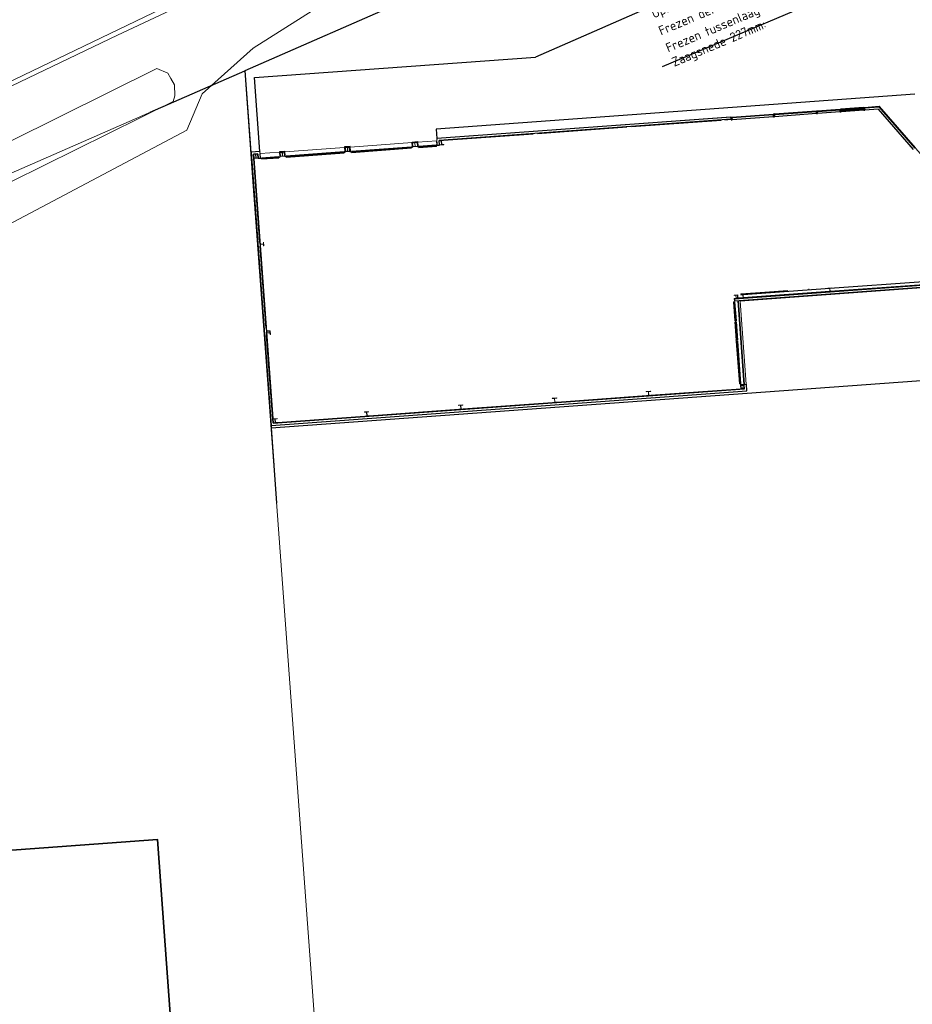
# Model space of a CAD drawing. Header units: millimetres. Extents: x 162876 to 168130, y 402614 to 405602.
# Tile 35 of 256: x 164443 to 164492, y 403354 to 403407. Entities that reach past the tile are written whole.
import ezdxf
from ezdxf import colors
from ezdxf.entities.mleader import LeaderData, LeaderLine
from ezdxf.math import Vec2, Vec3

# ---------------------------------------------------------------- set-up
doc = ezdxf.new("R2010")
doc.units = ezdxf.units.MM
doc.linetypes.add('X-CA190022.004-UO-BGT_Ondergrond nieuwbouw Pater vd Elsenlaan_v1.0$0$la_gestippeld 1_5x-1_5', pattern=[3, 1.5, -1.5])
for name, color, linetype, lineweight in [('X-CA190022.004-UO-BGT_Ondergrond nieuwbouw Pater vd Elsenlaan_v1.0$0$A--L$8--_Hulplijnen', 1, 'Continuous', 18), ('X-CA190022.004-UO-BGT_Ondergrond nieuwbouw Pater vd Elsenlaan_v1.0$0$A--L21--_Buitenwanden', 3, 'Continuous', 18), ('X-CA190022.004-UO-BGT_Ondergrond nieuwbouw Pater vd Elsenlaan_v1.0$0$A--L22--_Binnenwanden', 2, 'Continuous', 18), ('X-CA190022.004-UO-BGT_Ondergrond nieuwbouw Pater vd Elsenlaan_v1.0$0$A--L23--_Vloeren', 4, 'Continuous', 25), ('X-CA190022.004-UO-BGT_Ondergrond nieuwbouw Pater vd Elsenlaan_v1.0$0$A--L24--_Trappen en hellingen', 1, 'Continuous', 25), ('X-CA190022.004-UO-BGT_Ondergrond nieuwbouw Pater vd Elsenlaan_v1.0$0$A--L28--_Hoofddraagkonstrukties', 3, 'Continuous', 35), ('X-CA190022.004-UO-BGT_Ondergrond nieuwbouw Pater vd Elsenlaan_v1.0$0$A--L31--_Buitenwandopeningen', 1, 'Continuous', 25), ('X-CA190022.004-UO-BGT_Ondergrond nieuwbouw Pater vd Elsenlaan_v1.0$0$GE_601_PNDgrondvlakpand_Vlak_MV_GEM', 34, 'Continuous', 0), ('X-CA190022.004-UO-BGT_Ondergrond$0$GE_401_OTDErf_Vlak_GEM', 253, 'Continuous', 9), ('X-CA190022.004-UO-BGT_Ondergrond$0$GE_421_OTDHalfverhard_gravel_Vlak_GEM', 253, 'Continuous', 9), ('X-CA190022.004-UO-BGT_Ondergrond$0$GE_504_WTDWaterloop_sloot_Vlak_GEM', 253, 'Continuous', 9), ('X-CA190022.004-UO-BGT_Ondergrond$0$GE_541_OWTOever_slootkant_Vlak_GEM', 253, 'Continuous', 9), ('X-CA190022.004-UO-BGT_Ondergrond$0$GE_601_PNDgrondvlakpand_Vlak_MV_GEM', 34, 'Continuous', 35), ('X-CA190022.004-UO-KAD_Percelen$0$B-WE-KG-GRENS_PERCEEL-GV', 150, 'Continuous', 9), ('X-CA190022.004-UO-OPB_Opbreek_v0.1$0$X-XX-AL-T25- LEADER ASFALT', 7, 'Continuous', 25)]:
    doc.layers.add(name, color=color, linetype=linetype, lineweight=lineweight)
doc.styles.add('X-CA190022.004-UO-OPB_Opbreek_v0.1$0$NLCS-ISO-M200-T25', font='NLCS-ISO.ttf', dxfattribs={"height": 0.5})

msp = doc.modelspace()

# ---------------------------------------------------------------- hatches: boundary and pattern name
at = {"layer": 'X-CA190022.004-UO-BGT_Ondergrond nieuwbouw Pater vd Elsenlaan_v1.0$0$A--L28--_Hoofddraagkonstrukties'}
for points in [[(164464.537, 403400.452), (164464.776, 403400.47), (164464.775, 403400.487), (164464.66, 403400.479), (164464.645, 403400.684), (164464.76, 403400.692), (164464.758, 403400.709), (164464.519, 403400.692), (164464.52, 403400.675), (164464.635, 403400.683), (164464.65, 403400.478), (164464.535, 403400.469)], [(164466.212, 403400.575), (164466.211, 403400.592), (164466.096, 403400.583), (164466.081, 403400.789), (164466.196, 403400.797), (164466.195, 403400.814), (164465.955, 403400.796), (164465.957, 403400.78), (164466.071, 403400.788), (164466.086, 403400.582), (164465.972, 403400.574), (164465.973, 403400.557), (164466.194, 403400.573)], [(164457.356, 403399.929), (164457.595, 403399.947), (164457.594, 403399.964), (164457.479, 403399.955), (164457.464, 403400.161), (164457.579, 403400.169), (164457.578, 403400.186), (164457.338, 403400.169), (164457.339, 403400.152), (164457.454, 403400.16), (164457.469, 403399.954), (164457.354, 403399.946)], [(164461.126, 403400.204), (164461.124, 403400.221), (164461.01, 403400.212), (164460.995, 403400.418), (164461.109, 403400.426), (164461.108, 403400.443), (164460.869, 403400.426), (164460.87, 403400.409), (164460.985, 403400.417), (164461, 403400.212), (164460.885, 403400.203), (164460.886, 403400.186), (164461.107, 403400.203)], [(164455.919, 403399.825), (164456.159, 403399.842), (164456.158, 403399.859), (164456.043, 403399.851), (164456.028, 403400.056), (164456.143, 403400.064), (164456.141, 403400.081), (164455.902, 403400.064), (164455.903, 403400.047), (164456.018, 403400.055), (164456.033, 403399.85), (164455.918, 403399.841)], [(164456.265, 403395.077), (164456.28, 403395.078), (164456.273, 403395.173), (164456.443, 403395.186), (164456.45, 403395.091), (164456.465, 403395.092), (164456.45, 403395.291), (164456.435, 403395.29), (164456.442, 403395.195), (164456.273, 403395.182), (164456.266, 403395.278), (164456.251, 403395.277)], [(164456.799, 403390.504), (164456.784, 403390.503), (164456.791, 403390.407), (164456.622, 403390.395), (164456.615, 403390.49), (164456.6, 403390.489), (164456.614, 403390.29), (164456.629, 403390.291), (164456.622, 403390.386), (164456.792, 403390.398), (164456.799, 403390.303), (164456.814, 403390.304)], [(164482.48, 403387.362), (164482.495, 403387.363), (164482.481, 403387.563), (164482.466, 403387.562), (164482.473, 403387.466), (164482.303, 403387.454), (164482.296, 403387.549), (164482.281, 403387.548), (164482.296, 403387.349), (164482.311, 403387.35), (164482.304, 403387.445), (164482.474, 403387.457)], [(164472.324, 403386.622), (164472.342, 403386.623), (164472.341, 403386.64), (164472.226, 403386.632), (164472.211, 403386.837), (164472.326, 403386.846), (164472.325, 403386.863), (164472.086, 403386.845), (164472.087, 403386.828), (164472.201, 403386.837), (164472.216, 403386.631), (164472.102, 403386.623), (164472.103, 403386.606)], [(164477.41, 403386.993), (164477.429, 403386.994), (164477.428, 403387.011), (164477.313, 403387.003), (164477.298, 403387.208), (164477.413, 403387.216), (164477.411, 403387.233), (164477.172, 403387.216), (164477.173, 403387.199), (164477.288, 403387.207), (164477.303, 403387.002), (164477.188, 403386.993), (164477.189, 403386.976)], [(164467.237, 403386.251), (164467.256, 403386.253), (164467.255, 403386.27), (164467.14, 403386.261), (164467.125, 403386.467), (164467.24, 403386.475), (164467.238, 403386.492), (164466.999, 403386.474), (164467, 403386.458), (164467.115, 403386.466), (164467.13, 403386.26), (164467.015, 403386.252), (164467.016, 403386.235)], [(164457.184, 403385.519), (164457.203, 403385.52), (164457.201, 403385.537), (164457.087, 403385.529), (164457.072, 403385.734), (164457.186, 403385.742), (164457.185, 403385.759), (164456.946, 403385.742), (164456.947, 403385.725), (164457.062, 403385.733), (164457.077, 403385.528), (164456.962, 403385.519), (164456.963, 403385.502)], [(164462.151, 403385.881), (164462.169, 403385.882), (164462.168, 403385.899), (164462.053, 403385.89), (164462.038, 403386.096), (164462.153, 403386.104), (164462.152, 403386.121), (164461.913, 403386.104), (164461.914, 403386.087), (164462.028, 403386.095), (164462.043, 403385.89), (164461.929, 403385.881), (164461.93, 403385.864)]]:
    msp.add_hatch(color=252, dxfattribs=at).paths.add_polyline_path(points, flags=0)
at = {"layer": 'X-CA190022.004-UO-BGT_Ondergrond nieuwbouw Pater vd Elsenlaan_v1.0$0$A--L31--_Buitenwandopeningen'}
for points in [[(164465.756, 403400.501), (164465.754, 403400.531), (164464.908, 403400.47), (164464.911, 403400.44)], [(164456.381, 403399.818), (164457.227, 403399.88), (164457.225, 403399.91), (164456.379, 403399.848)]]:
    msp.add_hatch(color=252, dxfattribs=at).paths.add_polyline_path(points, flags=0)

# ---------------------------------------------------------------- linework, layer by layer
at = {"layer": 'X-CA190022.004-UO-BGT_Ondergrond nieuwbouw Pater vd Elsenlaan_v1.0$0$A--L$8--_Hulplijnen', "color": 252, "lineweight": 13}
for centre in [(164464.866, 403400.476), (164456.336, 403399.855)]:
    msp.add_arc(centre, 0.94, 0.1749, 1.1178, dxfattribs=at)
at = {"layer": 'X-CA190022.004-UO-BGT_Ondergrond nieuwbouw Pater vd Elsenlaan_v1.0$0$A--L21--_Buitenwanden', "color": 252, "lineweight": 25}
for p, q in [((164466.195, 403400.814), (164471.042, 403401.167)), ((164464.487, 403400.718), (164464.786, 403400.739)), ((164464.509, 403400.452), (164464.489, 403400.72)), ((164464.489, 403400.692), (164464.491, 403400.692)), ((164464.517, 403400.694), (164464.76, 403400.711)), ((164464.534, 403400.454), (164464.517, 403400.694)), ((164464.535, 403400.469), (164464.52, 403400.675)), ((164464.758, 403400.739), (164464.758, 403400.737)), ((164464.76, 403400.711), (164464.778, 403400.472)), ((164464.76, 403400.692), (164464.775, 403400.487)), ((164464.784, 403400.741), (164464.804, 403400.474)), ((164465.829, 403400.906), (164465.833, 403400.848)), ((164465.831, 403400.848), (164465.833, 403400.848)), ((164465.836, 403400.788), (164465.838, 403400.788)), ((164465.855, 403400.551), (164465.838, 403400.788)), ((164465.971, 403400.559), (164465.953, 403400.798)), ((164465.972, 403400.574), (164465.957, 403400.78)), ((164456.25, 403400.208), (164455.774, 403400.173)), ((164455.776, 403400.175), (164456.854, 403385.374)), ((164455.891, 403400.181), (164455.891, 403400.183)), ((164456.255, 403400.15), (164456.25, 403400.208)), ((164456.255, 403400.15), (164456.257, 403400.15)), ((164456.261, 403400.09), (164456.259, 403400.09)), ((164456.276, 403399.853), (164456.259, 403400.09)), ((164457.605, 403400.216), (164457.306, 403400.194)), ((164457.308, 403400.196), (164457.328, 403399.929)), ((164457.334, 403400.196), (164457.334, 403400.198)), ((164457.579, 403400.188), (164457.336, 403400.17)), ((164457.336, 403400.17), (164457.353, 403399.931)), ((164457.354, 403399.946), (164457.339, 403400.152)), ((164457.597, 403399.949), (164457.579, 403400.188)), ((164457.579, 403400.169), (164457.594, 403399.964)), ((164457.623, 403399.951), (164457.603, 403400.218)), ((164457.605, 403400.19), (164457.607, 403400.19)), ((164461.136, 403400.473), (164460.837, 403400.452)), ((164460.839, 403400.454), (164460.858, 403400.186)), ((164460.856, 403400.184), (164460.886, 403400.186)), ((164460.858, 403400.186), (164460.886, 403400.188)), ((164460.865, 403400.454), (164460.865, 403400.456)), ((164461.11, 403400.445), (164460.867, 403400.428)), ((164460.867, 403400.428), (164460.884, 403400.188)), ((164460.885, 403400.203), (164460.87, 403400.409)), ((164461.109, 403400.426), (164461.124, 403400.221)), ((164461.127, 403400.206), (164461.11, 403400.445)), ((164461.125, 403400.206), (164461.153, 403400.208)), ((164461.126, 403400.204), (164461.156, 403400.206)), ((164461.153, 403400.208), (164461.134, 403400.475)), ((164461.136, 403400.447), (164461.138, 403400.447)), ((164464.507, 403400.45), (164464.537, 403400.452)), ((164464.509, 403400.452), (164464.536, 403400.454)), ((164464.776, 403400.472), (164464.804, 403400.474)), ((164464.776, 403400.47), (164464.806, 403400.472)), ((164465.853, 403400.548), (164465.973, 403400.557)), ((164465.855, 403400.551), (164465.973, 403400.559)), ((164456.143, 403400.083), (164455.9, 403400.066)), ((164455.9, 403400.066), (164456.961, 403385.5)), ((164455.918, 403399.841), (164455.903, 403400.047)), ((164456.251, 403395.277), (164455.919, 403399.825)), ((164456.161, 403399.844), (164456.143, 403400.083)), ((164456.143, 403400.064), (164456.158, 403399.859)), ((164456.159, 403399.844), (164456.276, 403399.853)), ((164456.159, 403399.842), (164456.278, 403399.851)), ((164457.326, 403399.927), (164457.356, 403399.929)), ((164457.328, 403399.929), (164457.355, 403399.931)), ((164457.595, 403399.949), (164457.623, 403399.951)), ((164457.595, 403399.947), (164457.625, 403399.949)), ((164456.589, 403390.639), (164456.265, 403395.077)), ((164456.946, 403385.742), (164456.614, 403390.29)), ((164456.961, 403385.5), (164482.498, 403387.361)), ((164482.296, 403387.349), (164477.429, 403386.994)), ((164482.279, 403387.58), (164482.281, 403387.55)), ((164482.598, 403387.601), (164482.281, 403387.578)), ((164482.281, 403387.578), (164482.283, 403387.55)), ((164482.281, 403387.55), (164482.481, 403387.565)), ((164482.483, 403387.567), (164482.283, 403387.552)), ((164482.48, 403387.362), (164482.311, 403387.35)), ((164482.481, 403387.595), (164482.481, 403387.593)), ((164482.481, 403387.565), (164482.481, 403387.563)), ((164482.498, 403387.361), (164482.483, 403387.567)), ((164482.622, 403387.252), (164482.596, 403387.603)), ((164456.852, 403385.376), (164482.624, 403387.254)), ((164477.189, 403386.976), (164472.342, 403386.623)), ((164482.506, 403387.246), (164482.506, 403387.244)), ((164467.016, 403386.235), (164462.169, 403385.882)), ((164472.103, 403386.606), (164467.256, 403386.253)), ((164456.962, 403385.519), (164456.947, 403385.725)), ((164461.93, 403385.864), (164457.203, 403385.52)), ((164456.846, 403385.492), (164456.844, 403385.492))]:
    msp.add_line(p, q, dxfattribs=at)
at = {"layer": 'X-CA190022.004-UO-BGT_Ondergrond nieuwbouw Pater vd Elsenlaan_v1.0$0$A--L22--_Binnenwanden', "color": 252, "lineweight": 25}
for p, q in [((164456.589, 403390.639), (164456.6, 403390.489)), ((164456.615, 403390.49), (164456.784, 403390.503))]:
    msp.add_line(p, q, dxfattribs=at)
at = {"layer": 'X-CA190022.004-UO-BGT_Ondergrond nieuwbouw Pater vd Elsenlaan_v1.0$0$A--L23--_Vloeren', "color": 252}
for p, q in [((164465.79, 403401.42), (164465.827, 403400.907)), ((164455.753, 403400.153), (164455.775, 403400.155)), ((164456.261, 403400.092), (164456.261, 403400.09)), ((164456.466, 403390.68), (164456.454, 403390.679)), ((164456.454, 403390.679), (164456.85, 403385.244)), ((164456.85, 403385.244), (164514.268, 403389.428)), ((164456.85, 403385.244), (164457.15, 403381.164))]:
    msp.add_line(p, q, dxfattribs=at)
at = {"layer": 'X-CA190022.004-UO-BGT_Ondergrond nieuwbouw Pater vd Elsenlaan_v1.0$0$A--L28--_Hoofddraagkonstrukties', "color": 252, "lineweight": 18}
for p, q in [((164464.519, 403400.692), (164464.758, 403400.709)), ((164464.52, 403400.675), (164464.519, 403400.692)), ((164464.635, 403400.683), (164464.52, 403400.675)), ((164464.65, 403400.478), (164464.635, 403400.683)), ((164464.76, 403400.692), (164464.645, 403400.684)), ((164464.645, 403400.684), (164464.66, 403400.479)), ((164464.758, 403400.709), (164464.76, 403400.692)), ((164466.195, 403400.814), (164465.955, 403400.796)), ((164465.955, 403400.796), (164465.957, 403400.78)), ((164465.957, 403400.78), (164466.071, 403400.788)), ((164466.071, 403400.788), (164466.086, 403400.582)), ((164466.081, 403400.789), (164466.196, 403400.797)), ((164466.096, 403400.583), (164466.081, 403400.789)), ((164466.196, 403400.797), (164466.195, 403400.814)), ((164457.578, 403400.186), (164457.338, 403400.169)), ((164457.338, 403400.169), (164457.339, 403400.152)), ((164457.339, 403400.152), (164457.454, 403400.16)), ((164457.454, 403400.16), (164457.469, 403399.954)), ((164457.464, 403400.161), (164457.579, 403400.169)), ((164457.479, 403399.955), (164457.464, 403400.161)), ((164457.579, 403400.169), (164457.578, 403400.186)), ((164461.108, 403400.443), (164460.869, 403400.426)), ((164460.869, 403400.426), (164460.87, 403400.409)), ((164460.87, 403400.409), (164460.985, 403400.417)), ((164461, 403400.212), (164460.885, 403400.203)), ((164460.885, 403400.203), (164460.886, 403400.186)), ((164460.886, 403400.186), (164461.126, 403400.204)), ((164460.985, 403400.417), (164461, 403400.212)), ((164460.995, 403400.418), (164461.109, 403400.426)), ((164461.01, 403400.212), (164460.995, 403400.418)), ((164461.124, 403400.221), (164461.01, 403400.212)), ((164461.109, 403400.426), (164461.108, 403400.443)), ((164461.126, 403400.204), (164461.124, 403400.221)), ((164464.535, 403400.469), (164464.65, 403400.478)), ((164464.537, 403400.452), (164464.535, 403400.469)), ((164464.776, 403400.47), (164464.537, 403400.452)), ((164464.66, 403400.479), (164464.775, 403400.487)), ((164464.775, 403400.487), (164464.776, 403400.47)), ((164466.086, 403400.582), (164465.972, 403400.574)), ((164465.972, 403400.574), (164465.973, 403400.557)), ((164465.973, 403400.557), (164466.212, 403400.575)), ((164466.211, 403400.592), (164466.096, 403400.583)), ((164466.212, 403400.575), (164466.211, 403400.592)), ((164456.141, 403400.081), (164455.902, 403400.064)), ((164455.902, 403400.064), (164455.903, 403400.047)), ((164455.903, 403400.047), (164456.018, 403400.055)), ((164456.033, 403399.85), (164455.918, 403399.841)), ((164455.918, 403399.841), (164455.919, 403399.825)), ((164455.919, 403399.825), (164456.159, 403399.842)), ((164456.018, 403400.055), (164456.033, 403399.85)), ((164456.028, 403400.056), (164456.143, 403400.064)), ((164456.043, 403399.851), (164456.028, 403400.056)), ((164456.158, 403399.859), (164456.043, 403399.851)), ((164456.143, 403400.064), (164456.141, 403400.081)), ((164456.159, 403399.842), (164456.158, 403399.859)), ((164457.469, 403399.954), (164457.354, 403399.946)), ((164457.354, 403399.946), (164457.356, 403399.929)), ((164457.356, 403399.929), (164457.595, 403399.947)), ((164457.594, 403399.964), (164457.479, 403399.955)), ((164457.595, 403399.947), (164457.594, 403399.964)), ((164456.45, 403395.291), (164456.435, 403395.29)), ((164456.435, 403395.29), (164456.442, 403395.195)), ((164456.465, 403395.092), (164456.45, 403395.291)), ((164456.266, 403395.278), (164456.251, 403395.277)), ((164456.251, 403395.277), (164456.265, 403395.077)), ((164456.265, 403395.077), (164456.28, 403395.078)), ((164456.273, 403395.182), (164456.266, 403395.278)), ((164456.442, 403395.195), (164456.273, 403395.182)), ((164456.273, 403395.173), (164456.443, 403395.186)), ((164456.28, 403395.078), (164456.273, 403395.173)), ((164456.443, 403395.186), (164456.45, 403395.091)), ((164456.45, 403395.091), (164456.465, 403395.092)), ((164456.615, 403390.49), (164456.6, 403390.489)), ((164456.622, 403390.395), (164456.615, 403390.49)), ((164456.799, 403390.504), (164456.784, 403390.503)), ((164456.784, 403390.503), (164456.791, 403390.407)), ((164456.814, 403390.304), (164456.799, 403390.504)), ((164456.6, 403390.489), (164456.614, 403390.29)), ((164456.614, 403390.29), (164456.629, 403390.291)), ((164456.791, 403390.407), (164456.622, 403390.395)), ((164456.622, 403390.386), (164456.792, 403390.398)), ((164456.629, 403390.291), (164456.622, 403390.386)), ((164456.792, 403390.398), (164456.799, 403390.303)), ((164456.799, 403390.303), (164456.814, 403390.304)), ((164482.296, 403387.549), (164482.281, 403387.548)), ((164482.281, 403387.548), (164482.296, 403387.349)), ((164482.303, 403387.454), (164482.296, 403387.549)), ((164482.296, 403387.349), (164482.311, 403387.35)), ((164482.473, 403387.466), (164482.303, 403387.454)), ((164482.304, 403387.445), (164482.474, 403387.457)), ((164482.311, 403387.35), (164482.304, 403387.445)), ((164482.481, 403387.563), (164482.466, 403387.562)), ((164482.466, 403387.562), (164482.473, 403387.466)), ((164482.474, 403387.457), (164482.48, 403387.362)), ((164482.48, 403387.362), (164482.495, 403387.363)), ((164482.495, 403387.363), (164482.481, 403387.563)), ((164472.325, 403386.863), (164472.086, 403386.845)), ((164472.086, 403386.845), (164472.087, 403386.828)), ((164472.087, 403386.828), (164472.201, 403386.837)), ((164472.201, 403386.837), (164472.216, 403386.631)), ((164472.211, 403386.837), (164472.326, 403386.846)), ((164472.226, 403386.632), (164472.211, 403386.837)), ((164472.326, 403386.846), (164472.325, 403386.863)), ((164477.411, 403387.233), (164477.172, 403387.216)), ((164477.172, 403387.216), (164477.173, 403387.199)), ((164477.173, 403387.199), (164477.288, 403387.207)), ((164477.303, 403387.002), (164477.188, 403386.993)), ((164477.188, 403386.993), (164477.189, 403386.976)), ((164477.189, 403386.976), (164477.429, 403386.994)), ((164477.288, 403387.207), (164477.303, 403387.002)), ((164477.298, 403387.208), (164477.413, 403387.216)), ((164477.313, 403387.003), (164477.298, 403387.208)), ((164477.428, 403387.011), (164477.313, 403387.003)), ((164477.413, 403387.216), (164477.411, 403387.233)), ((164477.429, 403386.994), (164477.428, 403387.011)), ((164467.238, 403386.492), (164466.999, 403386.474)), ((164466.999, 403386.474), (164467, 403386.458)), ((164467, 403386.458), (164467.115, 403386.466)), ((164467.13, 403386.26), (164467.015, 403386.252)), ((164467.015, 403386.252), (164467.016, 403386.235)), ((164467.016, 403386.235), (164467.256, 403386.253)), ((164467.115, 403386.466), (164467.13, 403386.26)), ((164467.125, 403386.467), (164467.24, 403386.475)), ((164467.14, 403386.261), (164467.125, 403386.467)), ((164467.255, 403386.27), (164467.14, 403386.261)), ((164467.24, 403386.475), (164467.238, 403386.492)), ((164467.256, 403386.253), (164467.255, 403386.27)), ((164472.216, 403386.631), (164472.102, 403386.623)), ((164472.102, 403386.623), (164472.103, 403386.606)), ((164472.103, 403386.606), (164472.342, 403386.623)), ((164472.341, 403386.64), (164472.226, 403386.632)), ((164472.342, 403386.623), (164472.341, 403386.64)), ((164457.185, 403385.759), (164456.946, 403385.742)), ((164456.946, 403385.742), (164456.947, 403385.725)), ((164456.947, 403385.725), (164457.062, 403385.733)), ((164457.062, 403385.733), (164457.077, 403385.528)), ((164457.072, 403385.734), (164457.186, 403385.742)), ((164457.087, 403385.529), (164457.072, 403385.734)), ((164457.186, 403385.742), (164457.185, 403385.759)), ((164462.152, 403386.121), (164461.913, 403386.104)), ((164461.913, 403386.104), (164461.914, 403386.087)), ((164461.914, 403386.087), (164462.028, 403386.095)), ((164462.043, 403385.89), (164461.929, 403385.881)), ((164461.929, 403385.881), (164461.93, 403385.864)), ((164461.93, 403385.864), (164462.169, 403385.882)), ((164462.028, 403386.095), (164462.043, 403385.89)), ((164462.038, 403386.096), (164462.153, 403386.104)), ((164462.053, 403385.89), (164462.038, 403386.096)), ((164462.168, 403385.899), (164462.053, 403385.89)), ((164462.153, 403386.104), (164462.152, 403386.121)), ((164462.169, 403385.882), (164462.168, 403385.899)), ((164457.077, 403385.528), (164456.962, 403385.519)), ((164456.962, 403385.519), (164456.963, 403385.502)), ((164456.963, 403385.502), (164457.203, 403385.52)), ((164457.201, 403385.537), (164457.087, 403385.529)), ((164457.203, 403385.52), (164457.201, 403385.537))]:
    msp.add_line(p, q, dxfattribs=at)
at = {"layer": 'X-CA190022.004-UO-BGT_Ondergrond nieuwbouw Pater vd Elsenlaan_v1.0$0$A--L31--_Buitenwandopeningen', "color": 252, "lineweight": 35}
for p, q in [((164460.806, 403400.181), (164457.675, 403399.952)), ((164457.678, 403399.903), (164460.81, 403400.131)), ((164460.81, 403400.131), (164460.806, 403400.181)), ((164464.457, 403400.447), (164461.205, 403400.21)), ((164461.205, 403400.21), (164461.209, 403400.16)), ((164461.209, 403400.16), (164464.46, 403400.397)), ((164464.46, 403400.397), (164464.457, 403400.447)), ((164465.803, 403400.545), (164464.858, 403400.476)), ((164464.858, 403400.476), (164464.861, 403400.426)), ((164464.861, 403400.426), (164465.807, 403400.495)), ((164465.807, 403400.495), (164465.803, 403400.545)), ((164457.274, 403399.923), (164456.328, 403399.854)), ((164456.328, 403399.854), (164456.332, 403399.804)), ((164456.332, 403399.804), (164457.277, 403399.873)), ((164457.277, 403399.873), (164457.274, 403399.923)), ((164457.675, 403399.952), (164457.678, 403399.903)), ((164482.233, 403387.625), (164482.283, 403387.628))]:
    msp.add_line(p, q, dxfattribs=at)
at = {"layer": 'X-CA190022.004-UO-BGT_Ondergrond nieuwbouw Pater vd Elsenlaan_v1.0$0$A--L31--_Buitenwandopeningen', "color": 252}
for p, q in [((164464.908, 403400.47), (164465.754, 403400.531)), ((164464.908, 403400.47), (164464.911, 403400.44)), ((164465.756, 403400.501), (164464.911, 403400.44)), ((164465.754, 403400.531), (164465.756, 403400.501)), ((164456.379, 403399.848), (164457.225, 403399.91)), ((164456.381, 403399.818), (164456.379, 403399.848)), ((164457.227, 403399.88), (164456.381, 403399.818)), ((164457.227, 403399.88), (164457.225, 403399.91))]:
    msp.add_line(p, q, dxfattribs=at)
at = {"layer": 'X-CA190022.004-UO-BGT_Ondergrond nieuwbouw Pater vd Elsenlaan_v1.0$0$GE_601_PNDgrondvlakpand_Vlak_MV_GEM'}
for p, q in [((164464.489, 403400.69), (164461.138, 403400.445)), ((164465.836, 403400.788), (164464.788, 403400.711)), ((164457.308, 403400.166), (164456.261, 403400.09)), ((164457.605, 403400.218), (164457.603, 403400.218)), ((164460.839, 403400.424), (164457.607, 403400.188)), ((164461.136, 403400.475), (164461.134, 403400.475))]:
    msp.add_line(p, q, dxfattribs=at)
for points in [[(164464.806, 403400.472), (164464.786, 403400.741), (164464.489, 403400.72), (164464.487, 403400.72), (164464.507, 403400.45)], [(164457.625, 403399.949), (164457.603, 403400.218), (164457.306, 403400.196), (164457.326, 403399.927)], [(164461.156, 403400.206), (164461.134, 403400.475), (164460.837, 403400.454), (164460.856, 403400.184)]]:
    msp.add_lwpolyline(points, dxfattribs=at)
at = {"layer": 'X-CA190022.004-UO-BGT_Ondergrond$0$GE_401_OTDErf_Vlak_GEM', "flags": 128}
msp.add_lwpolyline([(164458.98, 403249.35), (164451.064, 403357.976), (164450.697, 403362.962), (164410.791, 403360.027), (164331.744, 403321.501)], dxfattribs=at)
at = {"layer": 'X-CA190022.004-UO-BGT_Ondergrond$0$GE_601_PNDgrondvlakpand_Vlak_MV_GEM', "flags": 128}
msp.add_lwpolyline([(164451.064, 403357.976), (164458.98, 403249.35), (164459.34, 403244.36), (164453.748, 403243.95), (164453.34, 403243.92), (164337.868, 403235.458), (164335.639, 403265.866), (164304.86, 403263.604), (164305.46, 403255.426), (164303.66, 403253.318), (164305.028, 403234.668), (164297.717, 403234.125), (164297.797, 403232.527), (164272.587, 403230.678), (164261.787, 403229.886), (164227.415, 403227.365), (164225.762, 403249.94), (164292.812, 403296.784), (164331.744, 403321.501), (164410.791, 403360.027), (164450.697, 403362.962), (164451.064, 403357.976)], dxfattribs=at)

# ---------------------------------------------------------------- leaders
at = {"layer": 'X-CA190022.004-UO-OPB_Opbreek_v0.1$0$X-XX-AL-T25- LEADER ASFALT'}
ml = msp.add_multileader_mtext('Standard', dxfattribs=at)
ml.set_content('\\A1;Wegvak 2.3; Gazellepad fietspad\\PTotaal teervrij, gem. dikte 107mm\\POpbreken asfalt 107mm:  173.0m{\\H0.7x;\\S2^ ;}\\PZaagsnede 107mm:  ^I3.5m ', color=256, style='X-CA190022.004-UO-OPB_Opbreek_v0.1$0$NLCS-ISO-M200-T25')
ml.set_leader_properties(color=256, linetype='ByLayer', lineweight=-1)
ml.build(insert=Vec2(0, 0))
ml.multileader.update_dxf_attribs({"text_left_attachment_type": 5, "text_right_attachment_type": 5, "dogleg_length": 0.5, "arrow_head_size": 0.5})
ctx = ml.context
ctx.base_point, ctx.char_height, ctx.arrow_head_size, ctx.landing_gap_size, ctx.plane_origin, ctx.plane_x_axis, ctx.plane_y_axis = Vec3(164477.697, 403413.461), 0.5, 0.5, 0.18, Vec3(164395.016, 403446.596), Vec3(0.921117, 0.389285), Vec3(-0.389285, 0.921117)
ctx.left_attachment, ctx.right_attachment = 5, 5
notes = []
notes.append((ctx, [(0, (1, 1, 0), (164477.236, 403413.267), (0.921117, 0.389285), 0.5, [(0, [(164463.604, 403434.684), (164446.822, 403427.291)], 0, [])])]))
ctx.mtext.insert, ctx.mtext.text_direction, ctx.mtext.rotation, ctx.mtext.flow_direction = Vec3(164476.636, 403416.433), Vec3(0.921117, 0.389285), 0.399855, 5
ctx.mtext.has_bg_fill, ctx.mtext.bg_color, ctx.mtext.bg_scale_factor, ctx.mtext.bg_transparency, ctx.mtext.use_window_bg_color = 1, -1027028792, 1.5, 0, 1
for ctx, leaders in notes:
    for number, flags, end, landing, length, lines in leaders:
        leader = LeaderData()
        leader.index, (leader.has_last_leader_line, leader.has_dogleg_vector, leader.attachment_direction) = number, flags
        leader.last_leader_point, leader.dogleg_vector, leader.dogleg_length = Vec3(end), Vec3(landing), length
        for number, points, colour, breaks in lines:
            line = LeaderLine()
            line.index, line.vertices, line.color, line.breaks = number, Vec3.list(points), colors.encode_raw_color(colour), breaks
            leader.lines.append(line)
        ctx.leaders.append(leader)

# ---------------------------------------------------------------- next in the draw order: linework, layer by layer
at = {"layer": 'X-CA190022.004-UO-BGT_Ondergrond nieuwbouw Pater vd Elsenlaan_v1.0$0$A--L23--_Vloeren', "color": 252}
for p, q in [((164468.748, 403410.406), (164455.428, 403404.573)), ((164455.961, 403404.214), (164471.173, 403405.322)), ((164450.311, 403402.333), (164455.428, 403404.573)), ((164455.428, 403404.573), (164455.753, 403400.153)), ((164456.252, 403400.21), (164455.961, 403404.214))]:
    msp.add_line(p, q, dxfattribs=at)
at = {"layer": 'X-CA190022.004-UO-BGT_Ondergrond$0$GE_504_WTDWaterloop_sloot_Vlak_GEM', "flags": 128}
msp.add_lwpolyline([(164451.43, 403404.167), (164451.628, 403403.816), (164451.65, 403403.217), (164451.55, 403402.92), (164441.025, 403397.721), (164440.108, 403399.462), (164450.664, 403404.704), (164451.269, 403404.452), (164451.43, 403404.167)], dxfattribs=at)
at = {"layer": 'X-CA190022.004-UO-KAD_Percelen$0$B-WE-KG-GRENS_PERCEEL-GV', "flags": 128}
for points in [[(164363.145, 403364.918), (164374.895, 403370.972), (164408.841, 403387.712), (164466.349, 403415.367), (164460.276, 403427.915), (164459.04, 403430.474), (164387.566, 403395.736), (164360.621, 403382.207)], [(164358.377, 403354.762), (164371.136, 403361.559), (164397.764, 403374.75), (164420.417, 403385.713), (164439.743, 403395.067), (164439.548, 403397.62), (164455.428, 403404.573), (164468.748, 403410.406), (164466.349, 403415.367), (164408.841, 403387.712), (164374.895, 403370.972), (164363.145, 403364.918)]]:
    msp.add_lwpolyline(points, dxfattribs=at)
msp.add_lwpolyline([(164467.899, 403234.987), (164456.621, 403388.359), (164455.852, 403398.81), (164455.428, 403404.573), (164439.548, 403397.62), (164439.743, 403395.067), (164420.417, 403385.713), (164397.764, 403374.75), (164371.136, 403361.559), (164358.377, 403354.762), (164345.274, 403347.596), (164327.091, 403336.771), (164317.093, 403330.96), (164302.186, 403321.636), (164284.985, 403310.301), (164267.784, 403298.445), (164251.857, 403287.067), (164235.818, 403275.048), (164214.13, 403258.511), (164217.745, 403216.986), (164299.737, 403222.886)], close=True, dxfattribs=at)

# ---------------------------------------------------------------- next in the draw order: leaders
at = {"layer": 'X-CA190022.004-UO-OPB_Opbreek_v0.1$0$X-XX-AL-T25- LEADER ASFALT'}
ml = msp.add_multileader_mtext('Standard', dxfattribs=at)
ml.set_content('\\A1;Wegvak 2.4; Kruising \\PPater van den Elsenlaan\\PTotaal teervrij, gem. dikte 227mm\\POpbreken asfalt 227mm:  ^I^I539.0m{\\H0.7x;\\S2^ ;}\\PFrezen deklaag (freestrap):  ^I13.0m{\\H0.7x;\\S2^ ;\\H1.42857x;\\PFrezen tussenlaag }(freestrap): ^I6.5m{\\H0.7x;\\S2^ ;\\H1.42857x;\\PZaagsnede 227mm:  ^I^I12.5m }', color=256, style='X-CA190022.004-UO-OPB_Opbreek_v0.1$0$NLCS-ISO-M200-T25')
ml.set_leader_properties(color=256, linetype='ByLayer', lineweight=-1)
ml.build(insert=Vec2(0, 0))
ml.multileader.update_dxf_attribs({"text_left_attachment_type": 5, "text_right_attachment_type": 5, "dogleg_length": 0.5, "arrow_head_size": 0.5})
ctx = ml.context
ctx.base_point, ctx.char_height, ctx.arrow_head_size, ctx.landing_gap_size, ctx.plane_origin, ctx.plane_x_axis, ctx.plane_y_axis = Vec3(164478.421, 403404.96), 0.5, 0.5, 0.18, Vec3(164420.772, 403444.134), Vec3(0.921117, 0.389285), Vec3(-0.389285, 0.921117)
ctx.left_attachment, ctx.right_attachment = 5, 5
notes = []
notes.append((ctx, [(1, (1, 1, 0), (164490.382, 403410.015), (-0.921117, -0.389285), 0.5, [(0, [(164487.985, 403427.541)], 0, [])])]))
ctx.mtext.insert, ctx.mtext.text_direction, ctx.mtext.rotation, ctx.mtext.flow_direction = Vec3(164476.348, 403410.326), Vec3(0.921117, 0.389285), 0.399855, 5
ctx.mtext.has_bg_fill, ctx.mtext.bg_color, ctx.mtext.bg_scale_factor, ctx.mtext.bg_transparency, ctx.mtext.use_window_bg_color = 1, -1027028792, 1.5, 0, 1
for ctx, leaders in notes:
    for number, flags, end, landing, length, lines in leaders:
        leader = LeaderData()
        leader.index, (leader.has_last_leader_line, leader.has_dogleg_vector, leader.attachment_direction) = number, flags
        leader.last_leader_point, leader.dogleg_vector, leader.dogleg_length = Vec3(end), Vec3(landing), length
        for number, points, colour, breaks in lines:
            line = LeaderLine()
            line.index, line.vertices, line.color, line.breaks = number, Vec3.list(points), colors.encode_raw_color(colour), breaks
            leader.lines.append(line)
        ctx.leaders.append(leader)

# ---------------------------------------------------------------- next in the draw order: hatches: boundary and pattern name
at = {"layer": 'X-CA190022.004-UO-BGT_Ondergrond nieuwbouw Pater vd Elsenlaan_v1.0$0$A--L28--_Hoofddraagkonstrukties'}
for points in [[(164487.228, 403392.621), (164487.227, 403392.636), (164487.131, 403392.629), (164487.119, 403392.799), (164487.214, 403392.806), (164487.213, 403392.82), (164487.014, 403392.806), (164487.015, 403392.791), (164487.11, 403392.798), (164487.122, 403392.628), (164487.027, 403392.621), (164487.028, 403392.606)], [(164482.141, 403392.25), (164482.14, 403392.265), (164482.045, 403392.258), (164482.033, 403392.428), (164482.128, 403392.435), (164482.127, 403392.45), (164481.927, 403392.435), (164481.928, 403392.42), (164482.024, 403392.427), (164482.036, 403392.258), (164481.941, 403392.251), (164481.942, 403392.236)], [(164482.526, 403392.278), (164482.525, 403392.293), (164482.43, 403392.286), (164482.418, 403392.456), (164482.513, 403392.463), (164482.512, 403392.478), (164482.312, 403392.463), (164482.313, 403392.448), (164482.409, 403392.455), (164482.421, 403392.286), (164482.326, 403392.279), (164482.327, 403392.264)]]:
    msp.add_hatch(color=252, dxfattribs=at).paths.add_polyline_path(points, flags=0)
at = {"layer": 'X-CA190022.004-UO-BGT_Ondergrond nieuwbouw Pater vd Elsenlaan_v1.0$0$A--L31--_Buitenwandopeningen'}
for points in [[(164484.065, 403402.206), (164484.063, 403402.236), (164481.813, 403402.072), (164481.815, 403402.042), (164481.84, 403402.044)], [(164486.39, 403402.376), (164486.387, 403402.406), (164484.112, 403402.24), (164484.115, 403402.21), (164485.758, 403402.33)], [(164487.668, 403402.469), (164487.666, 403402.499), (164486.437, 403402.409), (164486.439, 403402.38)], [(164488.901, 403402.479), (164488.899, 403402.509), (164487.772, 403402.426), (164487.774, 403402.397)], [(164489.788, 403402.624), (164489.786, 403402.653), (164488.992, 403402.596), (164488.995, 403402.566), (164489.676, 403402.615)], [(164491.725, 403400.386), (164491.748, 403400.406), (164489.799, 403402.648), (164489.776, 403402.629), (164491.718, 403400.395)], [(164481.823, 403401.923), (164481.813, 403402.072), (164481.763, 403402.069), (164481.774, 403401.919)], [(164482.096, 403390.046), (164482.031, 403390.944), (164482.001, 403390.942), (164482.066, 403390.044)]]:
    msp.add_hatch(color=252, dxfattribs=at).paths.add_polyline_path(points, flags=0)
at = {"layer": 'X-CA190022.004-UO-BGT_Ondergrond nieuwbouw Pater vd Elsenlaan_v1.0$0$A--L31--_Buitenwandopeningen', "extrusion": (0, 0, -1)}
for points in [[(-164484.123, 403402.09), (-164484.112, 403402.24), (-164484.063, 403402.236), (-164484.073, 403402.087)], [(-164486.448, 403402.26), (-164486.437, 403402.409), (-164486.387, 403402.406), (-164486.398, 403402.256)], [(-164487.727, 403402.353), (-164487.716, 403402.503), (-164487.666, 403402.499), (-164487.677, 403402.349)], [(-164489.003, 403402.446), (-164488.992, 403402.596), (-164488.943, 403402.592), (-164488.954, 403402.442)]]:
    msp.add_hatch(color=252, dxfattribs=at).paths.add_polyline_path(points, flags=0)

# ---------------------------------------------------------------- next in the draw order: linework, layer by layer
at = {"layer": 'X-CA190022.004-UO-BGT_Ondergrond nieuwbouw Pater vd Elsenlaan_v1.0$0$A--L$8--_Hulplijnen', "color": 252}
for centre, radius, start, end in [((164488.954, 403402.442), 1.23, 179.0357, 180.4351), ((164482.037, 403390.994), 1, 268.5698, 271.2979)]:
    msp.add_arc(centre, radius, start, end, dxfattribs=at)
at = {"layer": 'X-CA190022.004-UO-BGT_Ondergrond nieuwbouw Pater vd Elsenlaan_v1.0$0$A--L21--_Buitenwanden', "color": 252, "lineweight": 25}
for p, q in [((164481.761, 403402.067), (164465.829, 403400.906)), ((164481.769, 403401.951), (164465.953, 403400.798)), ((164476.368, 403401.555), (164481.235, 403401.91)), ((164481.434, 403401.925), (164481.771, 403401.949)), ((164481.769, 403401.949), (164481.761, 403402.067)), ((164481.771, 403401.949), (164481.763, 403402.069)), ((164471.281, 403401.185), (164476.128, 403401.538)), ((164481.944, 403392.234), (164497.698, 403393.382)), ((164481.952, 403392.118), (164497.94, 403393.283)), ((164492.115, 403392.977), (164487.228, 403392.621)), ((164481.942, 403392.236), (164481.951, 403392.116)), ((164481.944, 403392.236), (164481.952, 403392.118)), ((164482.327, 403392.264), (164482.141, 403392.25)), ((164487.028, 403392.606), (164482.526, 403392.278))]:
    msp.add_line(p, q, dxfattribs=at)
at = {"layer": 'X-CA190022.004-UO-BGT_Ondergrond nieuwbouw Pater vd Elsenlaan_v1.0$0$A--L22--_Binnenwanden', "color": 252, "lineweight": 25}
for p, q in [((164492.197, 403393.159), (164487.12, 403392.789)), ((164487.111, 403392.788), (164482.418, 403392.446)), ((164482.429, 403392.296), (164487.122, 403392.638)), ((164487.131, 403392.639), (164492.208, 403393.009)), ((164482.157, 403392.277), (164482.42, 403392.296)), ((164482.409, 403392.445), (164482.296, 403392.437))]:
    msp.add_line(p, q, dxfattribs=at)
at = {"layer": 'X-CA190022.004-UO-BGT_Ondergrond nieuwbouw Pater vd Elsenlaan_v1.0$0$A--L23--_Vloeren', "color": 252}
for p, q in [((164482.746, 403410.39), (164471.173, 403405.322)), ((164491.714, 403403.309), (164465.79, 403401.42)), ((164488.954, 403402.442), (164487.727, 403402.353)), ((164500.308, 403393.424), (164482.25, 403392.108)), ((164482.138, 403392.265), (164482.126, 403392.435))]:
    msp.add_line(p, q, dxfattribs=at)
at = {"layer": 'X-CA190022.004-UO-BGT_Ondergrond nieuwbouw Pater vd Elsenlaan_v1.0$0$A--L24--_Trappen en hellingen', "color": 252, "linetype": 'X-CA190022.004-UO-BGT_Ondergrond nieuwbouw Pater vd Elsenlaan_v1.0$0$la_gestippeld 1_5x-1_5', "lineweight": 18}
for p, q in [((164483.347, 403392.574), (164485.982, 403392.766)), ((164483.348, 403392.564), (164485.983, 403392.756)), ((164485.983, 403392.756), (164485.982, 403392.766)), ((164482.282, 403392.487), (164483.348, 403392.564)), ((164482.292, 403392.497), (164483.347, 403392.574))]:
    msp.add_line(p, q, dxfattribs=at)
at = {"layer": 'X-CA190022.004-UO-BGT_Ondergrond nieuwbouw Pater vd Elsenlaan_v1.0$0$A--L28--_Hoofddraagkonstrukties', "color": 252, "lineweight": 18}
for p, q in [((164487.213, 403392.82), (164487.014, 403392.806)), ((164487.014, 403392.806), (164487.015, 403392.791)), ((164487.015, 403392.791), (164487.11, 403392.798)), ((164487.122, 403392.628), (164487.027, 403392.621)), ((164487.11, 403392.798), (164487.122, 403392.628)), ((164487.119, 403392.799), (164487.214, 403392.806)), ((164487.131, 403392.629), (164487.119, 403392.799)), ((164487.227, 403392.636), (164487.131, 403392.629)), ((164487.214, 403392.806), (164487.213, 403392.82)), ((164487.228, 403392.621), (164487.227, 403392.636)), ((164482.127, 403392.45), (164481.927, 403392.435)), ((164481.927, 403392.435), (164481.928, 403392.42)), ((164481.928, 403392.42), (164482.024, 403392.427)), ((164482.036, 403392.258), (164481.941, 403392.251)), ((164481.941, 403392.251), (164481.942, 403392.236)), ((164481.942, 403392.236), (164482.141, 403392.25)), ((164482.024, 403392.427), (164482.036, 403392.258)), ((164482.033, 403392.428), (164482.128, 403392.435)), ((164482.045, 403392.258), (164482.033, 403392.428)), ((164482.14, 403392.265), (164482.045, 403392.258)), ((164482.128, 403392.435), (164482.127, 403392.45)), ((164482.141, 403392.25), (164482.14, 403392.265)), ((164482.312, 403392.463), (164482.512, 403392.478)), ((164482.313, 403392.448), (164482.312, 403392.463)), ((164482.409, 403392.455), (164482.313, 403392.448)), ((164482.326, 403392.279), (164482.421, 403392.286)), ((164482.327, 403392.264), (164482.326, 403392.279)), ((164482.526, 403392.278), (164482.327, 403392.264)), ((164482.421, 403392.286), (164482.409, 403392.455)), ((164482.513, 403392.463), (164482.418, 403392.456)), ((164482.418, 403392.456), (164482.43, 403392.286)), ((164482.43, 403392.286), (164482.525, 403392.293)), ((164482.512, 403392.478), (164482.513, 403392.463)), ((164482.525, 403392.293), (164482.526, 403392.278)), ((164487.027, 403392.621), (164487.028, 403392.606)), ((164487.028, 403392.606), (164487.228, 403392.621))]:
    msp.add_line(p, q, dxfattribs=at)
at = {"layer": 'X-CA190022.004-UO-BGT_Ondergrond nieuwbouw Pater vd Elsenlaan_v1.0$0$A--L31--_Buitenwandopeningen', "color": 252, "lineweight": 35, "extrusion": (0, 0, -1)}
for p, q in [((164484.112, 403402.24), (164484.063, 403402.236)), ((164484.063, 403402.236), (164484.073, 403402.087)), ((164484.123, 403402.09), (164484.112, 403402.24)), ((164486.387, 403402.406), (164486.398, 403402.256)), ((164486.398, 403402.256), (164486.448, 403402.26)), ((164486.448, 403402.26), (164486.437, 403402.409)), ((164487.666, 403402.499), (164487.677, 403402.349)), ((164487.677, 403402.349), (164487.727, 403402.353)), ((164487.727, 403402.353), (164487.716, 403402.503)), ((164488.948, 403402.522), (164488.898, 403402.519)), ((164488.898, 403402.519), (164488.901, 403402.469)), ((164488.901, 403402.469), (164488.951, 403402.472)), ((164488.943, 403402.592), (164488.954, 403402.442)), ((164488.951, 403402.472), (164488.948, 403402.522)), ((164488.954, 403402.442), (164489.003, 403402.446)), ((164489.003, 403402.446), (164488.992, 403402.596)), ((164484.073, 403402.087), (164484.123, 403402.09))]:
    msp.add_line(p, q, dxfattribs=at)
at = {"layer": 'X-CA190022.004-UO-BGT_Ondergrond nieuwbouw Pater vd Elsenlaan_v1.0$0$A--L31--_Buitenwandopeningen', "color": 252}
for p, q in [((164484.065, 403402.206), (164484.063, 403402.236)), ((164484.112, 403402.24), (164484.115, 403402.21)), ((164484.115, 403402.21), (164486.39, 403402.376)), ((164486.398, 403402.256), (164484.123, 403402.09)), ((164486.39, 403402.376), (164486.387, 403402.406)), ((164486.437, 403402.409), (164486.439, 403402.38)), ((164486.439, 403402.38), (164487.668, 403402.469)), ((164487.677, 403402.349), (164486.448, 403402.26)), ((164487.668, 403402.469), (164487.666, 403402.499)), ((164488.946, 403402.552), (164487.719, 403402.463)), ((164488.899, 403402.509), (164487.772, 403402.426)), ((164487.772, 403402.426), (164487.774, 403402.397)), ((164487.774, 403402.397), (164488.901, 403402.479)), ((164488.901, 403402.479), (164488.899, 403402.509)), ((164488.992, 403402.596), (164488.995, 403402.566)), ((164488.995, 403402.566), (164489.788, 403402.624)), ((164489.73, 403402.499), (164489.003, 403402.446)), ((164489.73, 403402.499), (164491.635, 403400.308)), ((164489.799, 403402.648), (164489.776, 403402.629)), ((164489.776, 403402.629), (164491.725, 403400.386)), ((164489.788, 403402.624), (164489.786, 403402.653)), ((164481.813, 403402.072), (164481.815, 403402.042)), ((164481.815, 403402.042), (164484.065, 403402.206)), ((164484.073, 403402.087), (164481.823, 403401.923)), ((164482.031, 403390.944), (164482.001, 403390.942)), ((164482.066, 403390.044), (164482.001, 403390.942)), ((164482.031, 403390.944), (164482.096, 403390.046)), ((164482.096, 403390.046), (164482.066, 403390.044))]:
    msp.add_line(p, q, dxfattribs=at)
at = {"layer": 'X-CA190022.004-UO-BGT_Ondergrond nieuwbouw Pater vd Elsenlaan_v1.0$0$A--L31--_Buitenwandopeningen', "color": 252, "linetype": 'Continuous', "lineweight": 18}
msp.add_line((164488.944, 403402.577), (164487.717, 403402.488), dxfattribs=at)
at = {"layer": 'X-CA190022.004-UO-BGT_Ondergrond nieuwbouw Pater vd Elsenlaan_v1.0$0$A--L31--_Buitenwandopeningen', "color": 252, "lineweight": 35}
for p, q in [((164487.771, 403402.436), (164487.721, 403402.433)), ((164487.721, 403402.433), (164487.725, 403402.383)), ((164487.725, 403402.383), (164487.774, 403402.387)), ((164487.774, 403402.387), (164487.771, 403402.436)), ((164481.763, 403402.069), (164481.774, 403401.919)), ((164481.774, 403401.919), (164481.823, 403401.923)), ((164481.823, 403401.923), (164481.813, 403402.072)), ((164482.479, 403387.594), (164482.148, 403392.13)), ((164481.958, 403392.077), (164481.909, 403392.073)), ((164481.909, 403392.073), (164481.984, 403391.041)), ((164482.034, 403391.044), (164481.958, 403392.077)), ((164481.984, 403391.041), (164482.034, 403391.044)), ((164482.037, 403390.994), (164481.987, 403390.991)), ((164481.987, 403390.991), (164482.06, 403389.993)), ((164482.11, 403389.997), (164482.037, 403390.994)), ((164482.06, 403389.993), (164482.11, 403389.997)), ((164482.114, 403389.947), (164482.064, 403389.944)), ((164482.064, 403389.944), (164482.233, 403387.625)), ((164482.283, 403387.628), (164482.114, 403389.947))]:
    msp.add_line(p, q, dxfattribs=at)
at = {"layer": 'X-CA190022.004-UO-BGT_Ondergrond nieuwbouw Pater vd Elsenlaan_v1.0$0$GE_601_PNDgrondvlakpand_Vlak_MV_GEM'}
msp.add_line((164482.25, 403392.108), (164482.578, 403387.602), dxfattribs=at)
for points in [[(164484.063, 403402.236), (164481.813, 403402.072), (164481.763, 403402.069), (164465.827, 403400.907), (164465.853, 403400.548)], [(164456.278, 403399.851), (164456.252, 403400.21), (164455.774, 403400.175), (164455.774, 403400.173), (164456.852, 403385.374), (164456.854, 403385.374), (164482.624, 403387.252), (164482.598, 403387.601), (164482.598, 403387.603), (164482.279, 403387.58)], [(164481.951, 403392.116), (164497.941, 403393.281), (164493.727, 403398.129)]]:
    msp.add_lwpolyline(points, dxfattribs=at)
for points in [[(164488.942, 403402.602, 0), (164487.715, 403402.513, 0), (164487.716, 403402.503, 0), (164487.666, 403402.499, 0), (164486.437, 403402.409, 0), (164486.387, 403402.406, 0), (164484.112, 403402.24, 0)], [(164493.728, 403398.129, 0), (164493.695, 403398.167, 0), (164491.781, 403400.368, 0), (164491.748, 403400.406, 0), (164489.799, 403402.648, 0), (164489.794, 403402.654, 0), (164489.786, 403402.653, 0), (164488.992, 403402.596, 0), (164488.943, 403402.592, 0), (164488.942, 403402.602, 0)]]:
    msp.add_polyline3d(points, dxfattribs=at)
at = {"layer": 'X-CA190022.004-UO-BGT_Ondergrond$0$GE_401_OTDErf_Vlak_GEM', "flags": 128}
msp.add_lwpolyline([(164364.941, 403355.617), (164377.549, 403362.178), (164391.056, 403369.382), (164407.491, 403377.871), (164427.97, 403388.858), (164441.975, 403395.917), (164452.283, 403401.37), (164453.126, 403403.335), (164455.882, 403405.808), (164461.191, 403409.172), (164471.709, 403413.607), (164476.252, 403415.868), (164480.879, 403417.646)], dxfattribs=at)
at = {"layer": 'X-CA190022.004-UO-BGT_Ondergrond$0$GE_421_OTDHalfverhard_gravel_Vlak_GEM', "flags": 128}
msp.add_lwpolyline([(164479.789, 403421.948), (164478.772, 403421.491), (164473.863, 403419.286), (164458.271, 403411.732), (164451.965, 403408.12), (164448.528, 403406.504), (164438.845, 403401.859), (164435.646, 403400.325), (164404.334, 403384.783)], dxfattribs=at)
at = {"layer": 'X-CA190022.004-UO-BGT_Ondergrond$0$GE_541_OWTOever_slootkant_Vlak_GEM', "flags": 128}
msp.add_lwpolyline([(164471.709, 403413.607), (164461.191, 403409.172), (164455.882, 403405.808), (164453.126, 403403.335), (164452.283, 403401.37), (164441.975, 403395.917), (164441.025, 403397.721), (164451.55, 403402.92), (164451.65, 403403.217), (164451.628, 403403.816), (164451.43, 403404.167), (164451.269, 403404.452), (164450.664, 403404.704), (164440.108, 403399.462), (164438.845, 403401.859), (164448.528, 403406.504), (164451.965, 403408.12), (164458.271, 403411.732), (164473.863, 403419.286), (164478.772, 403421.491), (164479.789, 403421.948)], dxfattribs=at)
at = {"layer": 'X-CA190022.004-UO-KAD_Percelen$0$B-WE-KG-GRENS_PERCEEL-GV', "flags": 128}
msp.add_lwpolyline([(164562.586, 403347.655), (164553.433, 403355.5), (164544.858, 403363.307), (164534.917, 403373.194), (164522.841, 403385.879), (164517.544, 403391.725), (164504.551, 403406.066), (164495.298, 403416.903), (164489.76, 403414.442), (164486.08, 403417.995), (164468.748, 403410.406), (164455.428, 403404.573), (164455.852, 403398.81), (164456.621, 403388.359), (164467.899, 403234.987)], dxfattribs=at)

doc.saveas('drawing.dxf')
